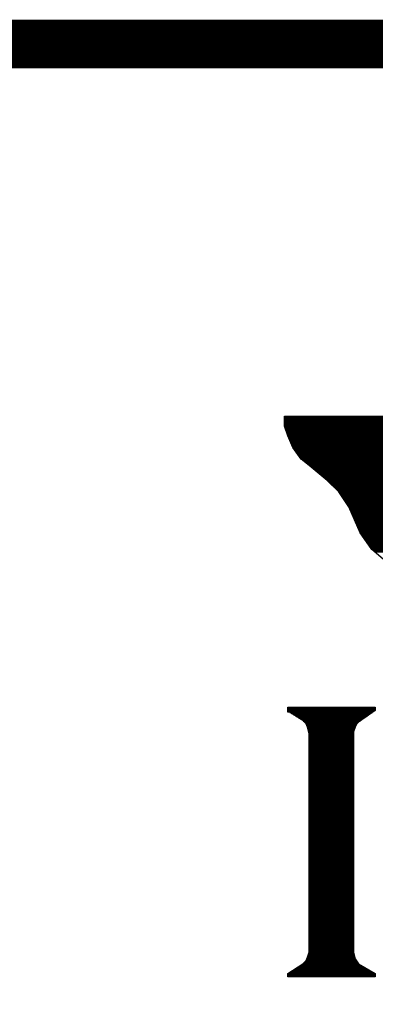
# Model space of a CAD drawing. Extents: x -10 to 137, y -32 to 198.
# Tile 4 of 64: x 21.49 to 23.34, y -18.4 to -13.27. Entities that reach past the tile are written whole.
import ezdxf

# ---------------------------------------------------------------- set-up
doc = ezdxf.new("R2010")
doc.units = 0
doc.layers.add('DF_TITLE_BLOCK', color=2, linetype='CONTINUOUS')

msp = doc.modelspace()

# ---------------------------------------------------------------- linework, layer by layer
at = {"layer": 'DF_TITLE_BLOCK', "const_width": 0.254}
msp.add_lwpolyline([(20.24888, -13.393928), (127.05588, -13.393928), (127.05588, -32.316928), (2.46888, -32.316928), (2.46888, -13.393928), (26.09088, -13.393928)], dxfattribs=at)
at = {"layer": 'DF_TITLE_BLOCK'}
for points in [[(22.871176, -15.38605), (22.871176, -15.334488)], [(22.871176, -15.334488), (23.565612, -15.334488)], [(22.871176, -15.334488), (23.565612, -15.334488)], [(22.871176, -15.38605), (22.871176, -15.334488)], [(22.871176, -15.334488), (23.565612, -15.334488)], [(22.871176, -15.38605), (22.871176, -15.334488)], [(22.871176, -15.338044), (24.10333, -15.338044)], [(22.871176, -15.343632), (24.10206, -15.343632)], [(22.871176, -15.34922), (24.10079, -15.34922)], [(22.871176, -15.354808), (24.09952, -15.354808)], [(22.871176, -15.357602), (24.099012, -15.357602)], [(22.871176, -15.360396), (24.09825, -15.360396)], [(22.871176, -15.366238), (24.097234, -15.366238)], [(22.871176, -15.371826), (24.095964, -15.371826)], [(22.871176, -15.377414), (24.094694, -15.377414)], [(22.871176, -15.383002), (24.093424, -15.383002)], [(22.888194, -15.437358), (22.871176, -15.38605)], [(22.888194, -15.437358), (22.871176, -15.38605)], [(22.888194, -15.437358), (22.871176, -15.38605)], [(22.872192, -15.38859), (24.092154, -15.38859)], [(22.87397, -15.394178), (24.091138, -15.394178)], [(22.875748, -15.399766), (24.089868, -15.399766)], [(22.87778, -15.405354), (24.088598, -15.405354)], [(22.879558, -15.411196), (24.087328, -15.411196)], [(22.881336, -15.416784), (24.086058, -15.416784)], [(22.883368, -15.422372), (24.085042, -15.422372)], [(22.885146, -15.42796), (24.083772, -15.42796)], [(22.887178, -15.433548), (24.082756, -15.433548)], [(22.914102, -15.497302), (22.888194, -15.437358)], [(22.914102, -15.497302), (22.888194, -15.437358)], [(22.914102, -15.497302), (22.888194, -15.437358)], [(22.88921, -15.43939), (24.081486, -15.43939)], [(22.891496, -15.444724), (24.080216, -15.444724)], [(22.894036, -15.450312), (24.318976, -15.450312)], [(22.896322, -15.456154), (24.31796, -15.456154)], [(22.898862, -15.461742), (24.316944, -15.461742)], [(22.901148, -15.46733), (24.315928, -15.46733)], [(22.903434, -15.472918), (24.314658, -15.472918)], [(22.905974, -15.478506), (24.313642, -15.478506)], [(22.908514, -15.484348), (24.312626, -15.484348)], [(22.9108, -15.489936), (24.31161, -15.489936)], [(22.91334, -15.495524), (24.310594, -15.495524)], [(22.956774, -15.5575), (22.914102, -15.497302)], [(22.956774, -15.5575), (22.914102, -15.497302)], [(22.956774, -15.5575), (22.914102, -15.497302)], [(22.916642, -15.501112), (24.309324, -15.501112)], [(22.920706, -15.5067), (24.308308, -15.5067)], [(22.92477, -15.512288), (24.307292, -15.512288)], [(22.928834, -15.517876), (24.306276, -15.517876)], [(22.932898, -15.523464), (24.30526, -15.523464)], [(22.936708, -15.529306), (24.30399, -15.529306)], [(22.940772, -15.534894), (24.302974, -15.534894)], [(22.944836, -15.540482), (24.301958, -15.540482)], [(22.9489, -15.54607), (24.300942, -15.54607)], [(22.952964, -15.551658), (24.299926, -15.551658)], [(22.956774, -15.557246), (24.298656, -15.557246)], [(22.999954, -15.59179), (22.956774, -15.5575)], [(22.999954, -15.59179), (22.956774, -15.5575)], [(22.999954, -15.59179), (22.956774, -15.5575)], [(22.963886, -15.562834), (24.29764, -15.562834)], [(22.970998, -15.568422), (24.296624, -15.568422)], [(22.977856, -15.574264), (24.295608, -15.574264)], [(22.984968, -15.579852), (24.294592, -15.579852)], [(22.991826, -15.58544), (24.293322, -15.58544)], [(22.998938, -15.591028), (24.292306, -15.591028)], [(23.093934, -15.668752), (22.999954, -15.59179)], [(23.093934, -15.668752), (22.999954, -15.59179)], [(23.093934, -15.668752), (22.999954, -15.59179)], [(23.00605, -15.596616), (24.29129, -15.596616)], [(23.012908, -15.602204), (24.290274, -15.602204)], [(23.019766, -15.607792), (24.289258, -15.607792)], [(23.026624, -15.61338), (24.288242, -15.61338)], [(23.033482, -15.619222), (24.287226, -15.619222)], [(23.04034, -15.62481), (24.28621, -15.62481)], [(23.047198, -15.630398), (24.28494, -15.630398)], [(23.054056, -15.635986), (24.283924, -15.635986)], [(23.060914, -15.641574), (24.282908, -15.641574)], [(23.067772, -15.647416), (24.281892, -15.647416)], [(23.07463, -15.65275), (24.280876, -15.65275)], [(23.081488, -15.658338), (24.279606, -15.658338)], [(23.088346, -15.66418), (24.27859, -15.66418)], [(23.154132, -15.72895), (23.093934, -15.668752)], [(23.154132, -15.72895), (23.093934, -15.668752)], [(23.154132, -15.72895), (23.093934, -15.668752)], [(23.09495, -15.669768), (24.277574, -15.669768)], [(23.100538, -15.675356), (24.276558, -15.675356)], [(23.106126, -15.680944), (24.275542, -15.680944)], [(23.111968, -15.686532), (24.274272, -15.686532)], [(23.117556, -15.692374), (24.273256, -15.692374)], [(23.123144, -15.697962), (24.27224, -15.697962)], [(23.125684, -15.700502), (24.271732, -15.700502)], [(23.128732, -15.70355), (24.271224, -15.70355)], [(23.13432, -15.709138), (24.270208, -15.709138)], [(23.140162, -15.714726), (24.268938, -15.714726)], [(23.145496, -15.720314), (24.267922, -15.720314)], [(23.151084, -15.725902), (24.266906, -15.725902)], [(23.205694, -15.805912), (23.154132, -15.72895)], [(23.205694, -15.805912), (23.154132, -15.72895)], [(23.205694, -15.805912), (23.154132, -15.72895)], [(23.15591, -15.73149), (24.26589, -15.73149)], [(23.15972, -15.737332), (24.264874, -15.737332)], [(23.163276, -15.74292), (24.263604, -15.74292)], [(23.167086, -15.748508), (24.262588, -15.748508)], [(23.170896, -15.754096), (24.261572, -15.754096)], [(23.174706, -15.759684), (24.260556, -15.759684)], [(23.178516, -15.765272), (24.25954, -15.765272)], [(23.182072, -15.77086), (24.25827, -15.77086)], [(23.185882, -15.776448), (24.257254, -15.776448)], [(23.189692, -15.78229), (24.256238, -15.78229)], [(23.193502, -15.787878), (24.255222, -15.787878)], [(23.197312, -15.793466), (24.254206, -15.793466)], [(23.200868, -15.799054), (24.252936, -15.799054)], [(23.204678, -15.804642), (24.25192, -15.804642)], [(23.265384, -15.943072), (23.205694, -15.805912)], [(23.265384, -15.943072), (23.205694, -15.805912)], [(23.265384, -15.943072), (23.205694, -15.805912)], [(23.207472, -15.81023), (24.250904, -15.81023)], [(23.209758, -15.815818), (24.249888, -15.815818)], [(23.212298, -15.821406), (24.248872, -15.821406)], [(23.214838, -15.827248), (24.247602, -15.827248)], [(23.217378, -15.832836), (24.246586, -15.832836)], [(23.219664, -15.838424), (24.24557, -15.838424)], [(23.222204, -15.844012), (24.244554, -15.844012)], [(23.224744, -15.8496), (24.243538, -15.8496)], [(23.22703, -15.855442), (24.242268, -15.855442)], [(23.22957, -15.86103), (24.241252, -15.86103)], [(23.231856, -15.866364), (24.240236, -15.866364)], [(23.23465, -15.872206), (24.23922, -15.872206)], [(23.236936, -15.877794), (24.238204, -15.877794)], [(23.239476, -15.883382), (24.236934, -15.883382)], [(23.241762, -15.88897), (24.235918, -15.88897)], [(23.244302, -15.894558), (24.234902, -15.894558)], [(23.246842, -15.9004), (24.233886, -15.9004)], [(23.249128, -15.905988), (24.23287, -15.905988)], [(23.251668, -15.911576), (24.2316, -15.911576)], [(23.254208, -15.917164), (24.230584, -15.917164)], [(23.256748, -15.922752), (24.229568, -15.922752)], [(23.259034, -15.92834), (24.228552, -15.92834)], [(23.261574, -15.933928), (24.227536, -15.933928)], [(23.26386, -15.939516), (24.226266, -15.939516)], [(23.325582, -16.028924), (23.265384, -15.943072)], [(23.325582, -16.028924), (23.265384, -15.943072)], [(23.325582, -16.028924), (23.265384, -15.943072)], [(23.266908, -15.945358), (24.22525, -15.945358)], [(23.270972, -15.950946), (24.22398, -15.950946)], [(23.275036, -15.956534), (24.222964, -15.956534)], [(23.278846, -15.962122), (24.221694, -15.962122)], [(23.282656, -15.96771), (24.220678, -15.96771)], [(23.28672, -15.973298), (24.219662, -15.973298)], [(23.29053, -15.978886), (24.218392, -15.978886)], [(23.294594, -15.984474), (24.217376, -15.984474)], [(23.298658, -15.990316), (23.763986, -15.990316)], [(23.302468, -15.995904), (23.75408, -15.995904)], [(23.306278, -16.001492), (23.744174, -16.001492)], [(23.310342, -16.00708), (23.734522, -16.00708)], [(23.314152, -16.012668), (23.724616, -16.012668)], [(23.318216, -16.01851), (23.71471, -16.01851)], [(23.32228, -16.023844), (23.707598, -16.023844)], [(23.385526, -16.080232), (23.325582, -16.028924)], [(23.385526, -16.080232), (23.325582, -16.028924)], [(23.385526, -16.080232), (23.325582, -16.028924)], [(23.326344, -16.029432), (23.70201, -16.029432)], [(23.332948, -16.035274), (23.696422, -16.035274)], [(23.339552, -16.040862), (23.690834, -16.040862)], [(22.888194, -16.877538), (22.888194, -16.851884)], [(22.888194, -16.851884), (22.897084, -16.851884)], [(22.888194, -16.851884), (22.897084, -16.851884)], [(22.888194, -16.877538), (22.888194, -16.851884)], [(22.888194, -16.851884), (22.897084, -16.851884)], [(22.888194, -16.877538), (22.888194, -16.851884)], [(22.888194, -16.855948), (23.342854, -16.855948)], [(22.888194, -16.861536), (23.342854, -16.861536)], [(22.888194, -16.867378), (23.342854, -16.867378)], [(22.888194, -16.872966), (23.337012, -16.872966)], [(22.897084, -16.877538), (22.888194, -16.877538)], [(22.897084, -16.877538), (22.888194, -16.877538)], [(22.897084, -16.877538), (22.888194, -16.877538)], [(22.897084, -16.851884), (23.342854, -16.851884)], [(22.897084, -16.851884), (23.342854, -16.851884)], [(22.897084, -16.851884), (23.342854, -16.851884)], [(22.965664, -16.920464), (22.897084, -16.877538)], [(22.965664, -16.920464), (22.897084, -16.877538)], [(22.965664, -16.920464), (22.897084, -16.877538)], [(22.898608, -16.878554), (23.329138, -16.878554)], [(22.907498, -16.884142), (23.32101, -16.884142)], [(23.342854, -16.868902), (23.257002, -16.9291)], [(23.342854, -16.868902), (23.257002, -16.9291)], [(23.342854, -16.868902), (23.257002, -16.9291)], [(23.342854, -16.851884), (23.342854, -16.868902)], [(23.342854, -16.851884), (23.342854, -16.868902)], [(23.342854, -16.851884), (23.342854, -16.868902)], [(22.916388, -16.88973), (23.312882, -16.88973)], [(22.925532, -16.895572), (23.304754, -16.895572)], [(22.934422, -16.90116), (23.29688, -16.90116)], [(22.943566, -16.906748), (23.288752, -16.906748)], [(22.95271, -16.912336), (23.280624, -16.912336)], [(22.9616, -16.917924), (23.27275, -16.917924)], [(22.982682, -16.937482), (22.965664, -16.920464)], [(22.982682, -16.937482), (22.965664, -16.920464)], [(22.982682, -16.937482), (22.965664, -16.920464)], [(22.968712, -16.923512), (23.264622, -16.923512)], [(22.9743, -16.9291), (23.256748, -16.9291)], [(22.979888, -16.934688), (23.25116, -16.934688)], [(22.991064, -16.954754), (22.982682, -16.937482)], [(22.991064, -16.954754), (22.982682, -16.937482)], [(22.991064, -16.954754), (22.982682, -16.937482)], [(22.983952, -16.94053), (23.246842, -16.94053)], [(23.248366, -16.937482), (23.239984, -16.954754)], [(23.248366, -16.937482), (23.239984, -16.954754)], [(23.248366, -16.937482), (23.239984, -16.954754)], [(23.257002, -16.9291), (23.248366, -16.937482)], [(23.257002, -16.9291), (23.248366, -16.937482)], [(23.257002, -16.9291), (23.248366, -16.937482)], [(22.987, -16.946118), (23.244048, -16.946118)], [(22.98954, -16.951706), (23.241508, -16.951706)], [(22.999954, -16.989044), (22.991064, -16.954754)], [(22.999954, -16.989044), (22.991064, -16.954754)], [(22.999954, -16.989044), (22.991064, -16.954754)], [(22.991826, -16.957294), (23.238968, -16.957294)], [(22.99335, -16.962882), (23.23719, -16.962882)], [(22.99462, -16.96847), (23.235158, -16.96847)], [(22.996144, -16.974058), (23.23338, -16.974058)], [(22.997414, -16.979646), (23.231602, -16.979646)], [(22.998938, -16.985488), (23.231094, -16.985488)], [(22.999954, -18.12925), (22.999954, -16.989044)], [(22.999954, -18.12925), (22.999954, -16.989044)], [(22.999954, -18.12925), (22.999954, -16.989044)], [(22.999954, -16.991076), (23.231094, -16.991076)], [(23.239984, -16.954754), (23.231094, -16.980408)], [(23.239984, -16.954754), (23.231094, -16.980408)], [(23.239984, -16.954754), (23.231094, -16.980408)], [(23.231094, -16.980408), (23.231094, -18.12925)], [(23.231094, -16.980408), (23.231094, -18.12925)], [(23.231094, -16.980408), (23.231094, -18.12925)], [(22.999954, -16.996664), (23.231094, -16.996664)], [(22.999954, -17.002252), (23.231094, -17.002252)], [(22.999954, -17.00784), (23.231094, -17.00784)], [(22.999954, -17.013428), (23.231094, -17.013428)], [(22.999954, -17.019016), (23.231094, -17.019016)], [(22.999954, -17.024604), (23.231094, -17.024604)], [(22.999954, -17.030446), (23.231094, -17.030446)], [(22.999954, -17.036034), (23.231094, -17.036034)], [(22.999954, -17.041622), (23.231094, -17.041622)], [(22.999954, -17.04721), (23.231094, -17.04721)], [(22.999954, -17.052798), (23.231094, -17.052798)], [(22.999954, -17.05864), (23.231094, -17.05864)], [(22.999954, -17.064228), (23.231094, -17.064228)], [(22.999954, -17.069562), (23.231094, -17.069562)], [(22.999954, -17.072102), (23.231094, -17.072102)], [(22.999954, -17.075404), (23.231094, -17.075404)], [(22.999954, -17.080992), (23.231094, -17.080992)], [(22.999954, -17.08658), (23.231094, -17.08658)], [(22.999954, -17.092168), (23.231094, -17.092168)], [(22.999954, -17.097756), (23.231094, -17.097756)], [(22.999954, -17.103598), (23.231094, -17.103598)], [(22.999954, -17.109186), (23.231094, -17.109186)], [(22.999954, -17.114774), (23.231094, -17.114774)], [(22.999954, -17.120362), (23.231094, -17.120362)], [(22.999954, -17.12595), (23.231094, -17.12595)], [(22.999954, -17.131538), (23.231094, -17.131538)], [(22.999954, -17.137126), (23.231094, -17.137126)], [(22.999954, -17.142714), (23.231094, -17.142714)], [(22.999954, -17.148556), (23.231094, -17.148556)], [(22.999954, -17.154144), (23.231094, -17.154144)], [(22.999954, -17.159732), (23.231094, -17.159732)], [(22.999954, -17.16532), (23.231094, -17.16532)], [(22.999954, -17.170908), (23.231094, -17.170908)], [(22.999954, -17.176496), (23.231094, -17.176496)], [(22.999954, -17.182084), (23.231094, -17.182084)], [(22.999954, -17.187672), (23.231094, -17.187672)], [(22.999954, -17.193514), (23.231094, -17.193514)], [(22.999954, -17.199102), (23.231094, -17.199102)], [(22.999954, -17.20469), (23.231094, -17.20469)], [(22.999954, -17.210278), (23.231094, -17.210278)], [(22.999954, -17.215866), (23.231094, -17.215866)], [(22.999954, -17.221708), (23.231094, -17.221708)], [(22.999954, -17.227042), (23.231094, -17.227042)], [(22.999954, -17.23263), (23.231094, -17.23263)], [(22.999954, -17.238472), (23.231094, -17.238472)], [(22.999954, -17.24406), (23.231094, -17.24406)], [(22.999954, -17.249648), (23.231094, -17.249648)], [(22.999954, -17.255236), (23.231094, -17.255236)], [(22.999954, -17.260824), (23.231094, -17.260824)], [(22.999954, -17.266666), (23.231094, -17.266666)], [(22.999954, -17.272254), (23.231094, -17.272254)], [(22.999954, -17.277588), (23.231094, -17.277588)], [(22.999954, -17.28343), (23.231094, -17.28343)], [(22.999954, -17.289018), (23.231094, -17.289018)], [(22.999954, -17.294606), (23.231094, -17.294606)], [(22.999954, -17.300194), (23.231094, -17.300194)], [(22.999954, -17.305782), (23.231094, -17.305782)], [(22.999954, -17.311624), (23.231094, -17.311624)], [(22.999954, -17.317212), (23.231094, -17.317212)], [(22.999954, -17.3228), (23.231094, -17.3228)], [(22.999954, -17.328388), (23.231094, -17.328388)], [(22.999954, -17.333976), (23.231094, -17.333976)], [(22.999954, -17.339564), (23.231094, -17.339564)], [(22.999954, -17.345152), (23.231094, -17.345152)], [(22.999954, -17.35074), (23.231094, -17.35074)], [(22.999954, -17.356582), (23.231094, -17.356582)], [(22.999954, -17.36217), (23.231094, -17.36217)], [(22.999954, -17.367758), (23.231094, -17.367758)], [(22.999954, -17.373346), (23.231094, -17.373346)], [(22.999954, -17.378934), (23.231094, -17.378934)], [(22.999954, -17.384522), (23.231094, -17.384522)], [(22.999954, -17.39011), (23.231094, -17.39011)], [(22.999954, -17.395698), (23.231094, -17.395698)], [(22.999954, -17.40154), (23.231094, -17.40154)], [(22.999954, -17.407128), (23.231094, -17.407128)], [(22.999954, -17.412716), (23.231094, -17.412716)], [(22.999954, -17.415002), (23.231094, -17.415002)], [(22.999954, -17.418304), (23.231094, -17.418304)], [(22.999954, -17.423892), (23.231094, -17.423892)], [(22.999954, -17.429734), (23.231094, -17.429734)], [(22.999954, -17.435068), (23.231094, -17.435068)], [(22.999954, -17.440656), (23.231094, -17.440656)], [(22.999954, -17.446498), (23.231094, -17.446498)], [(22.999954, -17.452086), (23.231094, -17.452086)], [(22.999954, -17.457674), (23.231094, -17.457674)], [(22.999954, -17.463262), (23.231094, -17.463262)], [(22.999954, -17.46885), (23.231094, -17.46885)], [(22.999954, -17.474692), (23.231094, -17.474692)], [(22.999954, -17.48028), (23.231094, -17.48028)], [(22.999954, -17.485614), (23.231094, -17.485614)], [(22.999954, -17.491456), (23.231094, -17.491456)], [(22.999954, -17.497044), (23.231094, -17.497044)], [(22.999954, -17.502632), (23.231094, -17.502632)], [(22.999954, -17.50822), (23.231094, -17.50822)], [(22.999954, -17.513808), (23.231094, -17.513808)], [(22.999954, -17.51965), (23.231094, -17.51965)], [(22.999954, -17.525238), (23.231094, -17.525238)], [(22.999954, -17.530826), (23.231094, -17.530826)], [(22.999954, -17.536414), (23.231094, -17.536414)], [(22.999954, -17.542002), (23.231094, -17.542002)], [(22.999954, -17.54759), (23.231094, -17.54759)], [(22.999954, -17.553178), (23.231094, -17.553178)], [(22.999954, -17.558766), (23.231094, -17.558766)], [(22.999954, -17.564608), (23.231094, -17.564608)], [(22.999954, -17.570196), (23.231094, -17.570196)], [(22.999954, -17.575784), (23.231094, -17.575784)], [(22.999954, -17.581372), (23.231094, -17.581372)], [(22.999954, -17.58696), (23.231094, -17.58696)], [(22.999954, -17.592548), (23.231094, -17.592548)], [(22.999954, -17.598136), (23.231094, -17.598136)], [(22.999954, -17.603724), (23.231094, -17.603724)], [(22.999954, -17.609566), (23.231094, -17.609566)], [(22.999954, -17.615154), (23.231094, -17.615154)], [(22.999954, -17.620742), (23.231094, -17.620742)], [(22.999954, -17.62633), (23.231094, -17.62633)], [(22.999954, -17.631918), (23.231094, -17.631918)], [(22.999954, -17.63776), (23.231094, -17.63776)], [(22.999954, -17.643094), (23.231094, -17.643094)], [(22.999954, -17.648682), (23.231094, -17.648682)], [(22.999954, -17.654524), (23.231094, -17.654524)], [(22.999954, -17.660112), (23.231094, -17.660112)], [(22.999954, -17.6657), (23.231094, -17.6657)], [(22.999954, -17.671288), (23.231094, -17.671288)], [(22.999954, -17.676876), (23.231094, -17.676876)], [(22.999954, -17.682718), (23.231094, -17.682718)], [(22.999954, -17.688306), (23.231094, -17.688306)], [(22.999954, -17.69364), (23.231094, -17.69364)], [(22.999954, -17.699482), (23.231094, -17.699482)], [(22.999954, -17.70507), (23.231094, -17.70507)], [(22.999954, -17.710658), (23.231094, -17.710658)], [(22.999954, -17.716246), (23.231094, -17.716246)], [(22.999954, -17.721834), (23.231094, -17.721834)], [(22.999954, -17.727676), (23.231094, -17.727676)], [(22.999954, -17.733264), (23.231094, -17.733264)], [(22.999954, -17.738852), (23.231094, -17.738852)], [(22.999954, -17.74444), (23.231094, -17.74444)], [(22.999954, -17.750028), (23.231094, -17.750028)], [(22.999954, -17.755616), (23.231094, -17.755616)], [(22.999954, -17.757902), (23.231094, -17.757902)], [(22.999954, -17.761204), (23.231094, -17.761204)], [(22.999954, -17.766792), (23.231094, -17.766792)], [(22.999954, -17.772634), (23.231094, -17.772634)], [(22.999954, -17.778222), (23.231094, -17.778222)], [(22.999954, -17.78381), (23.231094, -17.78381)], [(22.999954, -17.789398), (23.231094, -17.789398)], [(22.999954, -17.794986), (23.231094, -17.794986)], [(22.999954, -17.800574), (23.231094, -17.800574)], [(22.999954, -17.806162), (23.231094, -17.806162)], [(22.999954, -17.81175), (23.231094, -17.81175)], [(22.999954, -17.817592), (23.231094, -17.817592)], [(22.999954, -17.82318), (23.231094, -17.82318)], [(22.999954, -17.828768), (23.231094, -17.828768)], [(22.999954, -17.834356), (23.231094, -17.834356)], [(22.999954, -17.839944), (23.231094, -17.839944)], [(22.999954, -17.845786), (23.231094, -17.845786)], [(22.999954, -17.85112), (23.231094, -17.85112)], [(22.999954, -17.856708), (23.231094, -17.856708)], [(22.999954, -17.86255), (23.231094, -17.86255)], [(22.999954, -17.868138), (23.231094, -17.868138)], [(22.999954, -17.873726), (23.231094, -17.873726)], [(22.999954, -17.879314), (23.231094, -17.879314)], [(22.999954, -17.884902), (23.231094, -17.884902)], [(22.999954, -17.890744), (23.231094, -17.890744)], [(22.999954, -17.896332), (23.231094, -17.896332)], [(22.999954, -17.901666), (23.231094, -17.901666)], [(22.999954, -17.907508), (23.231094, -17.907508)], [(22.999954, -17.913096), (23.231094, -17.913096)], [(22.999954, -17.918684), (23.231094, -17.918684)], [(22.999954, -17.924272), (23.231094, -17.924272)], [(22.999954, -17.92986), (23.231094, -17.92986)], [(22.999954, -17.935702), (23.231094, -17.935702)], [(22.999954, -17.94129), (23.231094, -17.94129)], [(22.999954, -17.946878), (23.231094, -17.946878)], [(22.999954, -17.952466), (23.231094, -17.952466)], [(22.999954, -17.958054), (23.231094, -17.958054)], [(22.999954, -17.963642), (23.231094, -17.963642)], [(22.999954, -17.96923), (23.231094, -17.96923)], [(22.999954, -17.974818), (23.231094, -17.974818)], [(22.999954, -17.98066), (23.231094, -17.98066)], [(22.999954, -17.986248), (23.231094, -17.986248)], [(22.999954, -17.991836), (23.231094, -17.991836)], [(22.999954, -17.997424), (23.231094, -17.997424)], [(22.999954, -18.003012), (23.231094, -18.003012)], [(22.999954, -18.0086), (23.231094, -18.0086)], [(22.999954, -18.014188), (23.231094, -18.014188)], [(22.999954, -18.019776), (23.231094, -18.019776)], [(22.999954, -18.025618), (23.231094, -18.025618)], [(22.999954, -18.031206), (23.231094, -18.031206)], [(22.999954, -18.036794), (23.231094, -18.036794)], [(22.999954, -18.042382), (23.231094, -18.042382)], [(22.999954, -18.04797), (23.231094, -18.04797)], [(22.999954, -18.053812), (23.231094, -18.053812)], [(22.999954, -18.059146), (23.231094, -18.059146)], [(22.999954, -18.064734), (23.231094, -18.064734)], [(22.999954, -18.070576), (23.231094, -18.070576)], [(22.999954, -18.076164), (23.231094, -18.076164)], [(22.999954, -18.081752), (23.231094, -18.081752)], [(22.999954, -18.08734), (23.231094, -18.08734)], [(22.999954, -18.092928), (23.231094, -18.092928)], [(22.999954, -18.09877), (23.231094, -18.09877)], [(22.999954, -18.100802), (23.231094, -18.100802)], [(22.999954, -18.104358), (23.231094, -18.104358)], [(22.999954, -18.109946), (23.231094, -18.109946)], [(22.999954, -18.115534), (23.231094, -18.115534)], [(22.999954, -18.121122), (23.231094, -18.121122)], [(22.965664, -18.189194), (22.982682, -18.171922)], [(22.965664, -18.189194), (22.982682, -18.171922)], [(22.965664, -18.189194), (22.982682, -18.171922)], [(22.982682, -18.171922), (22.991064, -18.154904)], [(22.982682, -18.171922), (22.991064, -18.154904)], [(22.982682, -18.171922), (22.991064, -18.154904)], [(22.982682, -18.171668), (23.245318, -18.171668)], [(22.985476, -18.16608), (23.241508, -18.16608)], [(22.988524, -18.160492), (23.239222, -18.160492)], [(22.991064, -18.154904), (22.999954, -18.12925)], [(22.991064, -18.154904), (22.999954, -18.12925)], [(22.991064, -18.154904), (22.999954, -18.12925)], [(22.991064, -18.154904), (23.237698, -18.154904)], [(22.993096, -18.149316), (23.236174, -18.149316)], [(22.994874, -18.143728), (23.234904, -18.143728)], [(22.996906, -18.137886), (23.23338, -18.137886)], [(22.998684, -18.132298), (23.23211, -18.132298)], [(22.999954, -18.12671), (23.231094, -18.12671)], [(23.231094, -18.12925), (23.239984, -18.16354)], [(23.231094, -18.12925), (23.239984, -18.16354)], [(23.231094, -18.12925), (23.239984, -18.16354)], [(23.239984, -18.16354), (23.257002, -18.189194)], [(23.239984, -18.16354), (23.257002, -18.189194)], [(23.239984, -18.16354), (23.257002, -18.189194)], [(22.888194, -18.240502), (22.965664, -18.189194)], [(22.888194, -18.240502), (22.965664, -18.189194)], [(22.888194, -18.240502), (22.965664, -18.189194)], [(22.915626, -18.222214), (23.312374, -18.222214)], [(22.924008, -18.216626), (23.302976, -18.216626)], [(22.932644, -18.211038), (23.293578, -18.211038)], [(22.941026, -18.20545), (23.28418, -18.20545)], [(22.949408, -18.199862), (23.274782, -18.199862)], [(22.958044, -18.194274), (23.265384, -18.194274)], [(22.965918, -18.188686), (23.256748, -18.188686)], [(22.97176, -18.182844), (23.252938, -18.182844)], [(22.977348, -18.177256), (23.249128, -18.177256)], [(23.257002, -18.189194), (23.342854, -18.240502)], [(23.257002, -18.189194), (23.342854, -18.240502)], [(23.257002, -18.189194), (23.342854, -18.240502)], [(22.888194, -18.257774), (22.888194, -18.240502)], [(22.888194, -18.257774), (22.888194, -18.240502)], [(22.888194, -18.257774), (22.888194, -18.240502)], [(22.888194, -18.24482), (23.342854, -18.24482)], [(22.888194, -18.250408), (23.342854, -18.250408)], [(22.888194, -18.255996), (23.342854, -18.255996)], [(23.342854, -18.257774), (22.888194, -18.257774)], [(23.342854, -18.257774), (22.888194, -18.257774)], [(23.342854, -18.257774), (22.888194, -18.257774)], [(22.89048, -18.239232), (23.340568, -18.239232)], [(22.898862, -18.233644), (23.330916, -18.233644)], [(22.907244, -18.227802), (23.321772, -18.227802)], [(23.342854, -18.240502), (23.342854, -18.257774)], [(23.342854, -18.240502), (23.342854, -18.257774)], [(23.342854, -18.240502), (23.342854, -18.257774)]]:
    msp.add_lwpolyline(points, dxfattribs=at)

doc.saveas('drawing.dxf')
